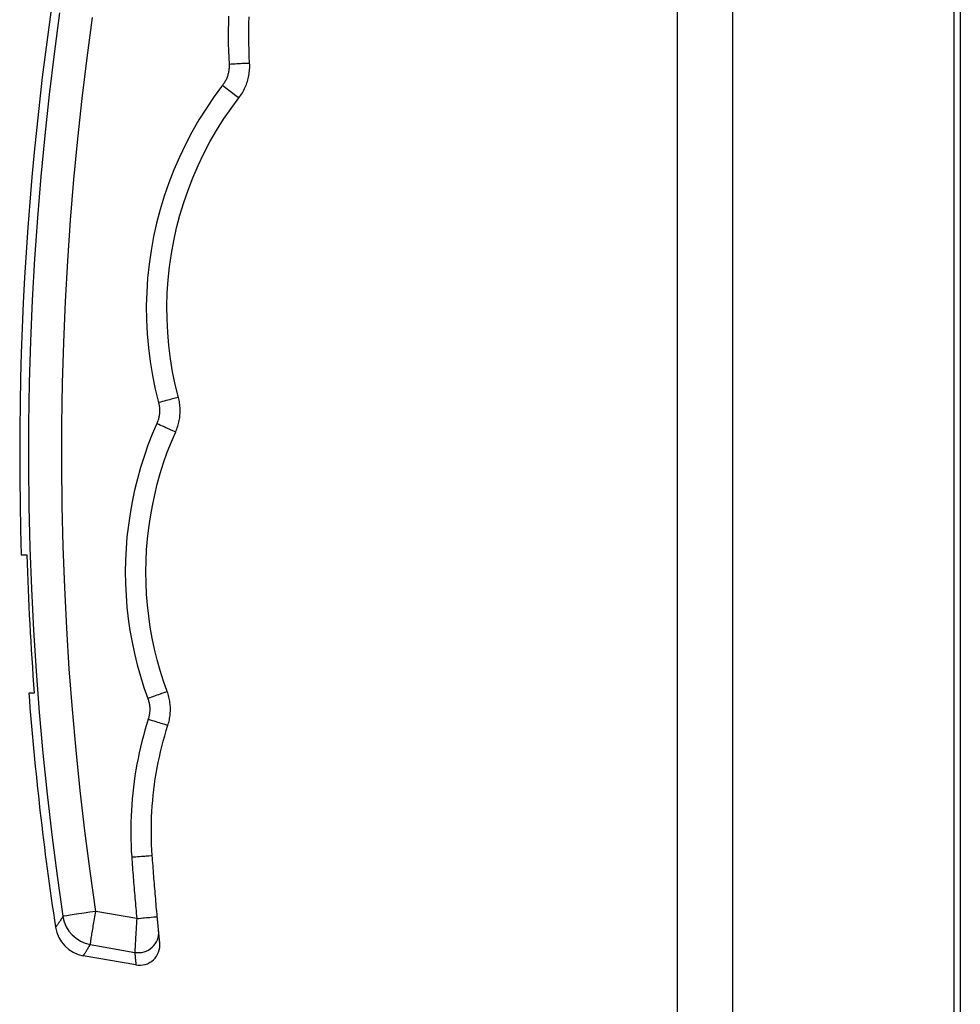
# Model space of a CAD drawing. Header units: inches. Extents: x 4 to 150, y 6 to 82.
# Tile 92 of 100: x 66.68 to 69.4, y 29.57 to 32.42. Entities that reach past the tile are written whole.
import ezdxf

# ---------------------------------------------------------------- set-up
doc = ezdxf.new("R2010")
doc.units = ezdxf.units.IN
doc.header["$MEASUREMENT"] = 0
doc.layers.add('Visible Edges(ANSI)', color=7, linetype='Continuous', lineweight=25)
doc.layers.add('Visible Tangent Edges(ANSI)', color=7, linetype='Continuous', lineweight=25)

msp = doc.modelspace()

# ---------------------------------------------------------------- linework, layer by layer
at = {"layer": 'Visible Edges(ANSI)'}
for p, q in [((68.5776, 54.4124), (68.5776, 12.9314)), ((69.3776, 54.4124), (69.3776, 12.9314)), ((69.396, 32.6868), (69.396, 15.5268)), ((66.6817, 30.8724), (66.6974, 30.8724)), ((66.7191, 30.4724), (66.7034, 30.4724)), ((67.013, 29.686), (66.8609, 29.7129))]:
    msp.add_line(p, q, dxfattribs=at)
at = {"layer": 'Visible Edges(ANSI)', "flags": 128}
for points in [[(67.3417, 32.2937), (67.3408, 32.3129), (67.3401, 32.3321), (67.3397, 32.3512), (67.3395, 32.3704), (67.3395, 32.3896), (67.3398, 32.4088), (67.3404, 32.428)], [(67.3107, 32.1939), (67.3134, 32.1974), (67.316, 32.2011), (67.3184, 32.2048), (67.3208, 32.2086), (67.323, 32.2125), (67.3251, 32.2164), (67.3271, 32.2204), (67.329, 32.2245), (67.3307, 32.2285), (67.3324, 32.2327), (67.3339, 32.2369), (67.3352, 32.2411), (67.3365, 32.2454), (67.3376, 32.2497), (67.3386, 32.254), (67.3395, 32.2583), (67.3402, 32.2627), (67.3408, 32.2671), (67.3413, 32.2715), (67.3416, 32.276), (67.3419, 32.2804), (67.342, 32.2848), (67.3419, 32.2893), (67.3417, 32.2937)], [(67.1359, 31.3274), (67.1269, 31.3644), (67.1192, 31.4018), (67.113, 31.4394), (67.1083, 31.4773), (67.105, 31.5152), (67.1031, 31.5533), (67.1027, 31.5914), (67.1037, 31.6294), (67.1062, 31.6674), (67.1101, 31.7053), (67.1155, 31.7431), (67.1223, 31.7806), (67.1306, 31.8178), (67.1402, 31.8547), (67.1512, 31.8912), (67.1637, 31.9272), (67.1775, 31.9628), (67.1927, 31.9979), (67.2092, 32.0324), (67.2271, 32.0662), (67.2462, 32.0993), (67.2665, 32.1317), (67.2881, 32.1632), (67.3107, 32.1939)], [(67.128, 31.2281), (67.1297, 31.232), (67.1312, 31.236), (67.1326, 31.2399), (67.134, 31.244), (67.1352, 31.248), (67.1363, 31.2521), (67.1373, 31.2562), (67.1381, 31.2604), (67.1389, 31.2645), (67.1395, 31.2687), (67.14, 31.2729), (67.1404, 31.2771), (67.1407, 31.2813), (67.1409, 31.2856), (67.1409, 31.2898), (67.1408, 31.294), (67.1406, 31.2982), (67.1403, 31.3024), (67.1399, 31.3067), (67.1393, 31.3108), (67.1386, 31.315), (67.1378, 31.3192), (67.1369, 31.3233), (67.1359, 31.3274)], [(67.1034, 30.4767), (67.0928, 30.507), (67.0832, 30.5377), (67.0745, 30.5686), (67.0669, 30.5998), (67.0602, 30.6312), (67.0546, 30.6629), (67.05, 30.6946), (67.0464, 30.7265), (67.0439, 30.7585), (67.0424, 30.7906), (67.0419, 30.8227), (67.0424, 30.8547), (67.044, 30.8868), (67.0465, 30.9188), (67.0502, 30.9507), (67.0548, 30.9825), (67.0605, 31.0141), (67.0672, 31.0456), (67.0748, 31.0768), (67.0835, 31.1077), (67.0932, 31.1383), (67.1038, 31.1687), (67.1154, 31.1986), (67.128, 31.2281)], [(67.1055, 30.3791), (67.1067, 30.383), (67.1078, 30.387), (67.1088, 30.3911), (67.1097, 30.3951), (67.1104, 30.3992), (67.1111, 30.4033), (67.1116, 30.4074), (67.112, 30.4115), (67.1123, 30.4157), (67.1125, 30.4198), (67.1126, 30.4239), (67.1126, 30.4281), (67.1125, 30.4322), (67.1122, 30.4364), (67.1118, 30.4405), (67.1113, 30.4446), (67.1107, 30.4487), (67.11, 30.4528), (67.1092, 30.4568), (67.1083, 30.4609), (67.1072, 30.4649), (67.106, 30.4688), (67.1048, 30.4728), (67.1034, 30.4767)], [(67.0602, 30.0027), (67.0592, 30.0185), (67.0585, 30.0344), (67.058, 30.0502), (67.0577, 30.0661), (67.0577, 30.082), (67.058, 30.0979), (67.0585, 30.1137), (67.0593, 30.1296), (67.0603, 30.1454), (67.0615, 30.1613), (67.0631, 30.1771), (67.0648, 30.1929), (67.0669, 30.2087), (67.0691, 30.2245), (67.0717, 30.2402), (67.0744, 30.2559), (67.0775, 30.2715), (67.0807, 30.2871), (67.0842, 30.3026), (67.088, 30.318), (67.092, 30.3334), (67.0963, 30.3487), (67.1007, 30.3639), (67.1055, 30.3791)], [(67.0747, 29.8258), (67.074, 29.8332), (67.0733, 29.8405), (67.0727, 29.8479), (67.072, 29.8552), (67.0714, 29.8626), (67.0707, 29.87), (67.0701, 29.8773), (67.0694, 29.8847), (67.0688, 29.8921), (67.0682, 29.8994), (67.0676, 29.9068), (67.067, 29.9142), (67.0664, 29.9216), (67.0658, 29.9289), (67.0652, 29.9363), (67.0646, 29.9437), (67.064, 29.951), (67.0635, 29.9584), (67.0629, 29.9658), (67.0624, 29.9732), (67.0618, 29.9805), (67.0613, 29.9879), (67.0607, 29.9953), (67.0602, 30.0027)], [(67.0785, 29.7849), (67.0785, 29.7855), (67.0784, 29.7862), (67.0783, 29.7871), (67.0782, 29.7881), (67.0781, 29.7892), (67.078, 29.7904), (67.0779, 29.7917), (67.0777, 29.7931), (67.0776, 29.7947), (67.0774, 29.7963), (67.0773, 29.798), (67.0771, 29.7998), (67.0769, 29.8017), (67.0767, 29.8037), (67.0765, 29.8057), (67.0763, 29.8078), (67.0761, 29.8099), (67.0759, 29.8121), (67.0757, 29.8143), (67.0755, 29.8166), (67.0753, 29.8189), (67.0751, 29.8212), (67.0749, 29.8235), (67.0747, 29.8258)], [(67.082, 29.7501), (67.082, 29.7502), (67.082, 29.7504), (67.0819, 29.7507), (67.0819, 29.7511), (67.0818, 29.7517), (67.0818, 29.7523), (67.0817, 29.7531), (67.0816, 29.754), (67.0815, 29.7551), (67.0814, 29.7562), (67.0812, 29.7575), (67.0811, 29.7589), (67.081, 29.7604), (67.0808, 29.762), (67.0806, 29.7638), (67.0804, 29.7657), (67.0802, 29.7677), (67.08, 29.7698), (67.0798, 29.772), (67.0796, 29.7744), (67.0793, 29.7768), (67.0791, 29.7794), (67.0788, 29.7821), (67.0785, 29.7849)]]:
    msp.add_lwpolyline(points, dxfattribs=at)
at = {"layer": 'Visible Edges(ANSI)'}
for centre, radius, start, end in [((75.777, 31.1645), 9.1, 167.16009, 181.83957), ((75.777, 31.1645), 9.0843, 181.84275, 184.36951), ((75.777, 31.1645), 9.1, 184.36196, 188.65604), ((66.878, 29.8098), 0.0984, 188.656, 260), ((67.0232, 29.7442), 0.0591, 260, 5.7812)]:
    msp.add_arc(centre, radius, start, end, dxfattribs=at)
at = {"layer": 'Visible Tangent Edges(ANSI)'}
for p, q in [((68.7386, 12.9314), (68.7386, 54.4124)), ((67.0153, 29.8203), (66.8969, 29.841))]:
    msp.add_line(p, q, dxfattribs=at)
at = {"layer": 'Visible Tangent Edges(ANSI)', "flags": 128}
for points in [[(66.7924, 32.4391), (66.7765, 32.3212), (66.7621, 32.2031), (66.7493, 32.0846), (66.7379, 31.966), (66.7282, 31.8471), (66.72, 31.7281), (66.7134, 31.609), (66.7083, 31.4897), (66.7048, 31.3704), (66.7029, 31.251), (66.7025, 31.1317), (66.7038, 31.0123), (66.7065, 30.893), (66.7109, 30.7738), (66.7168, 30.6547), (66.7243, 30.5357), (66.7333, 30.417), (66.7439, 30.2984), (66.7561, 30.1801), (66.7697, 30.062), (66.7849, 29.9442), (66.8016, 29.8268)], [(66.8969, 29.841), (66.8803, 29.9572), (66.8653, 30.0737), (66.8518, 30.1905), (66.8398, 30.3076), (66.8293, 30.4249), (66.8204, 30.5424), (66.813, 30.6601), (66.8071, 30.7779), (66.8028, 30.8959), (66.8001, 31.0139), (66.7989, 31.132), (66.7992, 31.2501), (66.8011, 31.3682), (66.8046, 31.4863), (66.8096, 31.6043), (66.8161, 31.7222), (66.8242, 31.8399), (66.8339, 31.9575), (66.8451, 32.0749), (66.8578, 32.1921), (66.872, 32.309), (66.8878, 32.4256)], [(67.2808, 32.4301), (67.2803, 32.4102), (67.2799, 32.3902), (67.2799, 32.3703), (67.2801, 32.3503), (67.2806, 32.3304), (67.2813, 32.3105), (67.2822, 32.2905)], [(67.2822, 32.2905), (67.2824, 32.2878), (67.2824, 32.2852), (67.2823, 32.2825), (67.2822, 32.2798), (67.282, 32.2771), (67.2817, 32.2744), (67.2813, 32.2717), (67.2809, 32.2691), (67.2804, 32.2664), (67.2798, 32.2638), (67.2791, 32.2612), (67.2783, 32.2586), (67.2775, 32.2561), (67.2766, 32.2535), (67.2756, 32.251), (67.2745, 32.2485), (67.2734, 32.2461), (67.2722, 32.2437), (67.2709, 32.2413), (67.2695, 32.2389), (67.2681, 32.2366), (67.2666, 32.2344), (67.2651, 32.2322), (67.2635, 32.23)], [(67.2635, 32.23), (67.2394, 32.1976), (67.2166, 32.1642), (67.1951, 32.1299), (67.1749, 32.0948), (67.156, 32.0589), (67.1385, 32.0224), (67.1223, 31.9853), (67.1077, 31.9476), (67.0945, 31.9094), (67.0828, 31.8707), (67.0726, 31.8317), (67.0639, 31.7923), (67.0567, 31.7526), (67.051, 31.7126), (67.0468, 31.6725), (67.0442, 31.6322), (67.0431, 31.5919), (67.0435, 31.5515), (67.0455, 31.5112), (67.049, 31.471), (67.0541, 31.431), (67.0606, 31.3911), (67.0687, 31.3515), (67.0783, 31.3123)], [(67.0783, 31.3123), (67.0789, 31.3098), (67.0795, 31.3073), (67.08, 31.3048), (67.0804, 31.3023), (67.0807, 31.2997), (67.081, 31.2972), (67.0812, 31.2946), (67.0813, 31.2921), (67.0813, 31.2895), (67.0813, 31.2869), (67.0812, 31.2844), (67.0811, 31.2818), (67.0808, 31.2793), (67.0805, 31.2767), (67.0801, 31.2742), (67.0797, 31.2717), (67.0791, 31.2691), (67.0785, 31.2667), (67.0779, 31.2642), (67.0771, 31.2617), (67.0763, 31.2593), (67.0755, 31.2569), (67.0745, 31.2545), (67.0735, 31.2521)], [(67.0735, 31.2521), (67.0602, 31.2208), (67.0479, 31.1891), (67.0367, 31.157), (67.0264, 31.1246), (67.0172, 31.0918), (67.0091, 31.0588), (67.002, 31.0255), (66.996, 30.992), (66.9911, 30.9583), (66.9872, 30.9245), (66.9845, 30.8906), (66.9829, 30.8566), (66.9823, 30.8227), (66.9828, 30.7887), (66.9844, 30.7547), (66.9871, 30.7208), (66.9909, 30.6871), (66.9958, 30.6534), (67.0018, 30.6199), (67.0088, 30.5867), (67.0169, 30.5536), (67.026, 30.5208), (67.0362, 30.4884), (67.0475, 30.4563)], [(67.0475, 30.4563), (67.0483, 30.4539), (67.0491, 30.4515), (67.0498, 30.4491), (67.0504, 30.4467), (67.051, 30.4442), (67.0515, 30.4418), (67.0519, 30.4393), (67.0523, 30.4368), (67.0526, 30.4343), (67.0528, 30.4318), (67.053, 30.4293), (67.053, 30.4268), (67.0531, 30.4243), (67.053, 30.4218), (67.0529, 30.4193), (67.0527, 30.4167), (67.0524, 30.4143), (67.0521, 30.4118), (67.0517, 30.4093), (67.0513, 30.4068), (67.0507, 30.4043), (67.0501, 30.4019), (67.0495, 30.3995), (67.0487, 30.3971)], [(67.0487, 30.3971), (67.0437, 30.381), (67.039, 30.3649), (67.0345, 30.3487), (67.0302, 30.3324), (67.0262, 30.316), (67.0225, 30.2996), (67.0191, 30.2831), (67.0158, 30.2666), (67.0129, 30.25), (67.0102, 30.2333), (67.0078, 30.2166), (67.0057, 30.1999), (67.0038, 30.1832), (67.0022, 30.1664), (67.0009, 30.1496), (66.9998, 30.1328), (66.999, 30.116), (66.9984, 30.0992), (66.9982, 30.0824), (66.9982, 30.0656), (66.9984, 30.0488), (66.9989, 30.032), (66.9997, 30.0152), (67.0008, 29.9984)], [(67.0008, 29.9984), (67.0013, 29.991), (67.0019, 29.9835), (67.0024, 29.9761), (67.003, 29.9687), (67.0035, 29.9613), (67.0041, 29.9538), (67.0047, 29.9464), (67.0052, 29.939), (67.0058, 29.9316), (67.0064, 29.9241), (67.007, 29.9167), (67.0076, 29.9093), (67.0082, 29.9019), (67.0088, 29.8945), (67.0095, 29.887), (67.0101, 29.8796), (67.0107, 29.8722), (67.0114, 29.8648), (67.012, 29.8574), (67.0127, 29.85), (67.0133, 29.8425), (67.014, 29.8351), (67.0147, 29.8277), (67.0153, 29.8203)], [(66.8017, 29.8252), (66.8, 29.8227), (66.7983, 29.8204), (66.7968, 29.8181), (66.7953, 29.816), (66.7939, 29.814), (66.7926, 29.812), (66.7913, 29.8102), (66.7901, 29.8085), (66.789, 29.8068), (66.7879, 29.8053), (66.7869, 29.8039), (66.786, 29.8026), (66.7851, 29.8013), (66.7844, 29.8002), (66.7837, 29.7992), (66.7831, 29.7983), (66.7825, 29.7976), (66.782, 29.7969), (66.7816, 29.7963), (66.7813, 29.7958), (66.781, 29.7954), (66.7808, 29.7952), (66.7807, 29.795), (66.7807, 29.795)], [(66.8016, 29.8268), (66.8016, 29.8267), (66.8017, 29.8266), (66.8017, 29.8265), (66.8017, 29.8264), (66.8017, 29.8263), (66.8017, 29.8262), (66.8017, 29.8261), (66.8017, 29.8261), (66.8017, 29.826), (66.8017, 29.8259), (66.8017, 29.8258), (66.8017, 29.8257), (66.8017, 29.8257), (66.8017, 29.8256), (66.8017, 29.8255), (66.8017, 29.8255), (66.8017, 29.8254), (66.8017, 29.8254), (66.8017, 29.8253), (66.8017, 29.8253), (66.8017, 29.8253), (66.8017, 29.8252), (66.8017, 29.8252), (66.8017, 29.8252)], [(66.8811, 29.7449), (66.8813, 29.7462), (66.8815, 29.7479), (66.8818, 29.7499), (66.8822, 29.7522), (66.8826, 29.7548), (66.8831, 29.7576), (66.8836, 29.7607), (66.8841, 29.7641), (66.8847, 29.7678), (66.8853, 29.7716), (66.886, 29.7757), (66.8867, 29.78), (66.8874, 29.7845), (66.8882, 29.7892), (66.889, 29.794), (66.8898, 29.7989), (66.8907, 29.8039), (66.8915, 29.809), (66.8924, 29.8142), (66.8933, 29.8195), (66.8942, 29.8249), (66.8951, 29.8302), (66.896, 29.8356), (66.8969, 29.841)], [(67.0153, 29.8203), (67.015, 29.8148), (67.0147, 29.8092), (67.0143, 29.8037), (67.014, 29.7983), (67.0137, 29.7929), (67.0133, 29.7875), (67.013, 29.7823), (67.0127, 29.7772), (67.0124, 29.7722), (67.0122, 29.7673), (67.0119, 29.7627), (67.0116, 29.7581), (67.0114, 29.7538), (67.0111, 29.7497), (67.0109, 29.7458), (67.0107, 29.7421), (67.0105, 29.7386), (67.0104, 29.7355), (67.0102, 29.7326), (67.0101, 29.7299), (67.01, 29.7276), (67.0099, 29.7256), (67.0098, 29.7238), (67.0097, 29.7224)], [(66.8609, 29.7129), (66.8609, 29.7129), (66.8611, 29.7131), (66.8612, 29.7134), (66.8615, 29.7137), (66.8618, 29.7143), (66.8622, 29.7149), (66.8626, 29.7156), (66.8632, 29.7164), (66.8638, 29.7174), (66.8644, 29.7184), (66.8652, 29.7196), (66.866, 29.7209), (66.8669, 29.7223), (66.8678, 29.7238), (66.8689, 29.7254), (66.8699, 29.7271), (66.8711, 29.729), (66.8723, 29.7309), (66.8736, 29.733), (66.875, 29.7351), (66.8764, 29.7374), (66.8779, 29.7398), (66.8795, 29.7423), (66.8811, 29.7449)], [(66.8811, 29.7449), (66.8864, 29.7439), (66.8918, 29.743), (66.8972, 29.7421), (66.9025, 29.7411), (66.9079, 29.7402), (66.9132, 29.7392), (66.9186, 29.7383), (66.924, 29.7374), (66.9293, 29.7364), (66.9347, 29.7355), (66.9401, 29.7346), (66.9454, 29.7336), (66.9508, 29.7327), (66.9561, 29.7318), (66.9615, 29.7308), (66.9669, 29.7299), (66.9722, 29.729), (66.9776, 29.728), (66.9829, 29.7271), (66.9883, 29.7262), (66.9937, 29.7252), (66.999, 29.7243), (67.0044, 29.7234), (67.0097, 29.7224)], [(67.0097, 29.7224), (67.01, 29.7195), (67.0102, 29.7167), (67.0105, 29.714), (67.0107, 29.7114), (67.0109, 29.7089), (67.0111, 29.7066), (67.0113, 29.7044), (67.0115, 29.7023), (67.0117, 29.7003), (67.0119, 29.6985), (67.012, 29.6968), (67.0121, 29.6952), (67.0123, 29.6937), (67.0124, 29.6924), (67.0125, 29.6912), (67.0126, 29.6901), (67.0127, 29.6892), (67.0128, 29.6883), (67.0128, 29.6876), (67.0129, 29.6871), (67.0129, 29.6866), (67.0129, 29.6863), (67.013, 29.6861), (67.013, 29.686)]]:
    msp.add_lwpolyline(points, dxfattribs=at)
at = {"layer": 'Visible Tangent Edges(ANSI)'}
for centre, major_axis, ratio, start_param, end_param in [((67.2828, 32.2905), (0.059, 0.0032), 0.001571, 0, 1.57945), ((67.264, 32.2299), (0.0468, -0.0361), 0.004511, 4.704847, 6.283185), ((67.0788, 31.3123), (0.0571, 0.0151), 0.00237, 0, 1.579196), ((67.074, 31.2521), (0.054, -0.024), 0.003466, 4.70438, 6.283185), ((67.048, 30.4563), (0.0554, 0.0204), 0.002372, 0, 1.579222), ((67.0492, 30.3971), (0.0562, -0.018), 0.003372, 4.704306, 6.283185), ((67.0013, 29.9985), (0.0589, 0.0042), 0.00051, 4.703603, 6.283183), ((66.8977, 29.8411), (-0.0973, -0.0145), 0.000012, 4.72121, 6.123536), ((66.8978, 29.8395), (0.0821, -0.0543), 0.972434, 3.887957, 5.112052), ((67.0159, 29.8204), (0.0588, 0.0054), 0.000502, 4.703578, 6.283183), ((67.0198, 29.7792), (0.0588, 0.0057), 0.974734, 4.447602, 6.283185)]:
    msp.add_ellipse(centre, major_axis=major_axis, ratio=ratio, start_param=start_param, end_param=end_param, dxfattribs=at)

doc.saveas('drawing.dxf')
